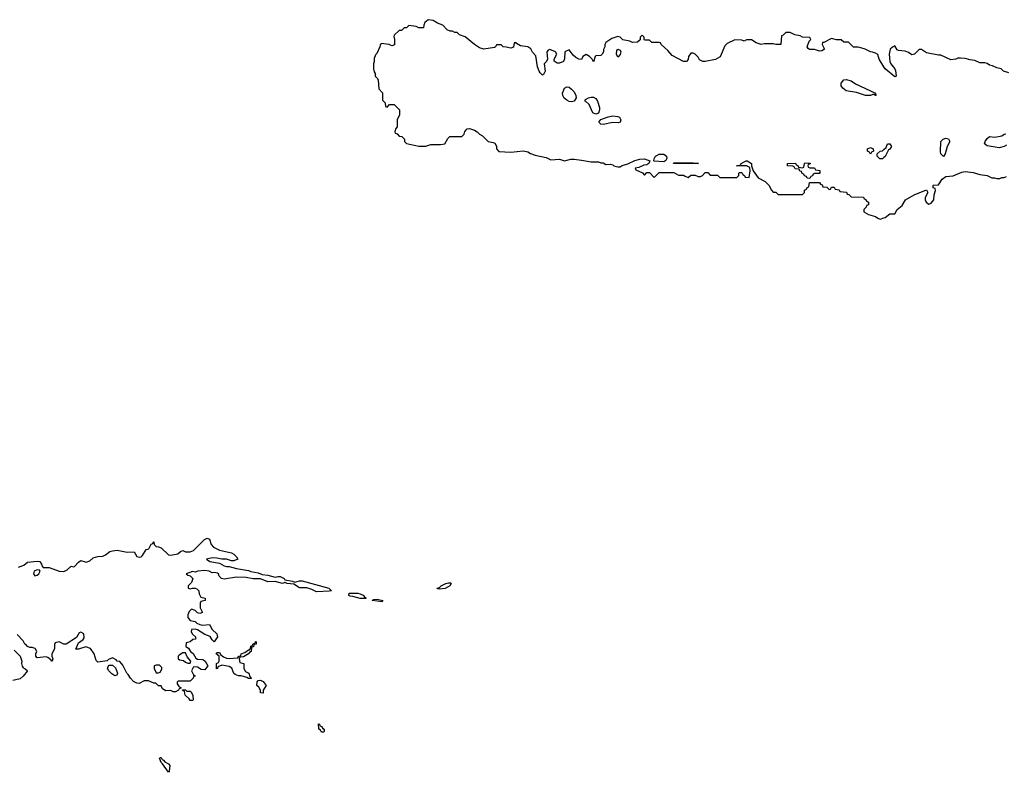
# Model space of a CAD drawing. Header units: inches. Extents: x 2106670 to 2322961, y 36024 to 224899.
# Tile 20 of 256: x 2142886 to 2150991, y 83254 to 89454. Entities that reach past the tile are written whole.
import ezdxf

# ---------------------------------------------------------------- set-up
doc = ezdxf.new("R2010")
doc.units = ezdxf.units.IN
doc.header["$MEASUREMENT"] = 0
doc.layers.add('C1048', color=7, linetype='Continuous')
doc.layers.add('C1058', color=7, linetype='Continuous')

msp = doc.modelspace()

# ---------------------------------------------------------------- linework, layer by layer
at = {"layer": 'C1048', "color": 5}
for points, elevation in [([(2150000, 89065.5), (2149962, 89130), (2149950, 89166), (2149930, 89178), (2149907.3, 89187.3), (2149890, 89188), (2149846, 89210), (2149810, 89222), (2149787.3, 89227.3), (2149750, 89228), (2149710, 89268), (2149670, 89268), (2149647.3, 89287.3), (2149610, 89288), (2149570, 89299), (2149506, 89266), (2149494, 89266), (2149492, 89250), (2149512, 89210), (2149490, 89198), (2149470, 89195.3), (2149430, 89208.7), (2149388.9, 89208.9), (2149376.4, 89216.4), (2149368, 89230), (2149384, 89276), (2149398, 89290), (2149390, 89306), (2149330, 89308.7), (2149310, 89322), (2149268.4, 89328.4), (2149230, 89348), (2149210, 89348), (2149192.7, 89347.3), (2149170, 89326), (2149158, 89322), (2149151.6, 89248.4), (2149111.1, 89248.9), (2149090, 89255.3), (2149014.6, 89254.6), (2148990, 89249), (2148950, 89262), (2148910, 89288), (2148870, 89288), (2148850, 89278), (2148830, 89286), (2148772.7, 89287.3), (2148710, 89258), (2148690, 89238), (2148652.5, 89147.5), (2148614.9, 89125.1), (2148530, 89109.2), (2148509.1, 89109.1), (2148483.1, 89123.1), (2148470, 89146), (2148446, 89170), (2148430, 89178), (2148410, 89178), (2148392, 89150), (2148390, 89126), (2148374, 89110), (2148350, 89108.7), (2148258, 89158), (2148220.4, 89200.4), (2148166, 89250), (2148162, 89262), (2148150, 89266), (2148090, 89266), (2148070, 89286), (2148030, 89286), (2148026, 89290), (2148026, 89310), (2148010, 89326), (2147994, 89310), (2147992.7, 89287.3), (2147972, 89268), (2147930, 89266), (2147910, 89278), (2147850, 89288.7), (2147828.9, 89308.9), (2147810, 89315.3), (2147762, 89298), (2147710, 89266), (2147702, 89250), (2147702, 89230), (2147691.6, 89208.4), (2147691.1, 89188.9), (2147682, 89170), (2147670, 89158), (2147630, 89157.2), (2147622.8, 89150), (2147610, 89108), (2147598, 89130), (2147578, 89150), (2147550, 89166.6), (2147521, 89150), (2147510, 89126), (2147490, 89128), (2147463.2, 89143.2), (2147442, 89162), (2147410, 89206), (2147374, 89190), (2147371.6, 89131.6), (2147362, 89110), (2147330, 89095.3), (2147310, 89095.3), (2147287.3, 89112.7), (2147286, 89130), (2147308, 89170), (2147298, 89190), (2147250, 89208.7), (2147236.9, 89203.1), (2147224.7, 89190), (2147232, 89130), (2147222, 89110), (2147204.7, 89090), (2147210.7, 89029.3), (2147198, 89002), (2147190, 88998), (2147170, 89015.3), (2147161.2, 89030), (2147150, 89066), (2147134.8, 89154.8), (2147107, 89187), (2147094, 89214), (2147070, 89229.2), (2147010, 89238), (2146976.4, 89256.4), (2146970, 89266), (2146958, 89262), (2146951.3, 89228.7), (2146930, 89218), (2146890, 89228.7), (2146866, 89230), (2146850, 89246), (2146810, 89246), (2146802, 89230), (2146794, 89226), (2146706, 89210), (2146670, 89222), (2146630, 89248.7), (2146552.9, 89312.9), (2146506, 89330), (2146487.3, 89347.3), (2146468.4, 89348.4), (2146450, 89358), (2146430, 89358), (2146406, 89370), (2146368.4, 89408.4), (2146325.6, 89425.6), (2146290, 89448), (2146250, 89454), (2146222, 89430), (2146212, 89410), (2146210, 89388), (2146172.7, 89387.3), (2146150, 89398), (2146090, 89406), (2146070, 89386), (2146050, 89386), (2146030, 89366), (2146010, 89366), (2145970, 89326), (2145965.4, 89314.6), (2145971.3, 89291.3), (2145972.7, 89247.3), (2145950, 89238), (2145928.4, 89248.4), (2145862, 89258), (2145852.7, 89247.3), (2145852, 89230), (2145825.4, 89174.6), (2145816, 89164), (2145805.4, 89134.6), (2145804.7, 89110), (2145798, 89090), (2145798, 89050), (2145803.6, 89023.6), (2145812, 89010), (2145812, 88990), (2145832, 88970), (2145836.9, 88956.9), (2145843.6, 88883.6), (2145871.6, 88851.6), (2145872, 88790), (2145894, 88770), (2145898, 88738), (2145910, 88734), (2145930, 88754), (2145970, 88754), (2146012, 88710), (2146014, 88670), (2145994, 88630), (2145994, 88570), (2145983.6, 88556.4), (2145974, 88530), (2145978, 88518), (2145992.7, 88512.7), (2146010, 88494), (2146032.7, 88492.7), (2146054, 88470), (2146054, 88450), (2146070, 88434), (2146171.6, 88411.6), (2146230, 88411.3), (2146270, 88424.7), (2146350, 88424.7), (2146386, 88430), (2146410, 88474), (2146428.4, 88491.6), (2146527.3, 88492.7), (2146546, 88510), (2146550, 88534), (2146570, 88554), (2146590, 88558), (2146630, 88544.7), (2146650.8, 88530.8), (2146670, 88511.3), (2146697.3, 88497.3), (2146742, 88450), (2146783.6, 88443.6), (2146796.9, 88436.9), (2146811.1, 88411.1), (2146812, 88390), (2146830, 88366.8), (2146930, 88362), (2147034.4, 88374.4), (2147070, 88364.7), (2147090.9, 88350.9), (2147130, 88338), (2147219.6, 88319.6), (2147259.6, 88299.6), (2147330, 88304.7), (2147370, 88291.3), (2147423.6, 88303.6), (2147450, 88304.7), (2147510, 88298), (2147590, 88282), (2147650, 88282), (2147670, 88274), (2147690, 88274), (2147710, 88262), (2147750, 88264.7), (2147770, 88258), (2147778, 88250), (2147810, 88241.6), (2147830, 88243), (2147847, 88253), (2147893.6, 88266.4), (2147950, 88293.1), (2147990, 88303.8), (2148030, 88306.8), (2148074, 88290), (2148064.7, 88270), (2148050, 88259), (2148025.2, 88254.8), (2147983.5, 88236.5), (2147954, 88230), (2147958, 88218), (2148012.7, 88192.7), (2148030, 88174), (2148050, 88194), (2148070, 88194), (2148110, 88154), (2148150, 88194), (2148190, 88194), (2148270, 88194), (2148310, 88174), (2148350, 88174), (2148363.6, 88163.6), (2148390, 88154), (2148410, 88174), (2148447.3, 88172.7), (2148470, 88162), (2148490, 88162), (2148506, 88170), (2148530, 88194), (2148550, 88194), (2148570, 88174), (2148630, 88174), (2148650, 88154), (2148790, 88154), (2148806, 88170), (2148806, 88190), (2148810, 88194), (2148830, 88194), (2148838, 88178), (2148854, 88170), (2148858, 88158), (2148890, 88154), (2148899, 88210), (2148896.4, 88236.4), (2148870, 88249), (2148786, 88250), (2148822, 88258), (2148826, 88270), (2148866, 88290), (2148874, 88290), (2148911, 88270), (2148911.3, 88250), (2148924.7, 88210), (2148964, 88150), (2149022, 88122), (2149052, 88090), (2149074, 88050), (2149090, 88034), (2149110, 88034), (2149130, 88014), (2149330, 88014), (2149346, 88030), (2149346, 88050), (2149362, 88058), (2149367.3, 88072.7), (2149382, 88078), (2149387.3, 88112.7), (2149470, 88114), (2149478, 88098), (2149492.7, 88092.7), (2149498, 88078), (2149530, 88074), (2149550, 88054), (2149562, 88058), (2149570, 88074), (2149590, 88074), (2149598, 88058), (2149632.7, 88052.7), (2149638, 88038), (2149692.7, 88032.7), (2149698, 88018), (2149712.7, 88012.7), (2149730, 87994), (2149832.7, 87992.7), (2149838, 87978), (2149852.7, 87972.7), (2149858, 87958), (2149874, 87950), (2149874, 87930), (2149858, 87922), (2149854, 87910), (2149834, 87890), (2149834, 87870), (2149874, 87850), (2149930, 87832), (2149950, 87818), (2149970, 87811), (2150000, 87821.3)], 60), ([(2150000, 88318), (2149990, 88308), (2149967.3, 88307.3), (2149946, 88330), (2149946, 88350), (2149968.4, 88371.6), (2149990, 88374), (2150000, 88384)], 60), ([(2142877, 84943), (2142920.2, 84959.8), (2142950, 84986), (2143030, 84993), (2143051, 84990), (2143064.7, 84970), (2143071, 84951), (2143081, 84941), (2143130, 84941), (2143210, 84910.6), (2143250, 84908.2), (2143277, 84923), (2143310, 84952), (2143330, 84946), (2143338, 84950), (2143370, 84984.7), (2143390, 84998), (2143434.6, 84985.4), (2143463.1, 84996.9), (2143490, 85021), (2143530, 85030.8), (2143570, 85034), (2143594, 85046), (2143627.6, 85072.4), (2143650, 85079.1), (2143690, 85084), (2143770, 85066.8), (2143830, 85070.8), (2143851.1, 85031.1), (2143870, 85026), (2143886, 85030), (2143898.6, 85041.4), (2143928, 85090), (2143950, 85094), (2143970, 85134), (2143982, 85138), (2143990, 85152), (2143994, 85130), (2144010, 85114), (2144030, 85112), (2144050, 85102), (2144110, 85044.7), (2144130, 85042), (2144187.3, 85052.7), (2144210, 85074), (2144230, 85082), (2144251.6, 85071.6), (2144290, 85071.3), (2144318, 85082), (2144408.9, 85171.1), (2144430, 85182), (2144450, 85174), (2144462, 85130), (2144482, 85110), (2144530, 85082.8), (2144630, 85061), (2144648, 85052), (2144672, 85030), (2144682, 85010), (2144650, 84997.2), (2144630, 84997.2), (2144590, 85009.3), (2144549.2, 85009.2), (2144510, 85019.3), (2144470, 85021.2), (2144424.7, 85010), (2144452, 84990), (2144530, 84977.3), (2144570, 84955.5), (2144590, 84950.5), (2144610.4, 84950.4), (2144670, 84932.2), (2144770, 84917.6), (2144790, 84908.4), (2144850, 84898.4), (2144882.4, 84882.4), (2144930, 84878.3), (2144990, 84862), (2145010, 84868), (2145030, 84867.7), (2145062.8, 84850), (2145070, 84841), (2145132, 84830), (2145150, 84821), (2145190, 84830.5), (2145210.5, 84830.5), (2145430, 84772), (2145452, 84750), (2145434.9, 84745.1), (2145330, 84739.5), (2145290, 84759.6), (2145250, 84772.7), (2145190, 84774), (2145143.2, 84803.2), (2145088, 84810), (2145070, 84819), (2145050, 84809.6), (2144990, 84825.6), (2144930, 84823.6), (2144870, 84847.8), (2144807.5, 84847.5), (2144750, 84858.7), (2144670, 84862.7), (2144570, 84844), (2144548, 84850), (2144528.7, 84870), (2144522, 84890), (2144513.8, 84893.8), (2144490, 84901.2), (2144470, 84898), (2144446, 84910), (2144410, 84915.6), (2144354, 84910), (2144330, 84902), (2144310, 84908.7), (2144258, 84890), (2144270, 84878), (2144290, 84872), (2144312, 84850), (2144301, 84819), (2144272, 84790), (2144274, 84770), (2144290, 84764.7), (2144308.7, 84771.3), (2144330, 84771.3), (2144345.4, 84765.4), (2144362, 84750), (2144363.6, 84723.6), (2144378, 84698), (2144414, 84690), (2144414, 84670), (2144378, 84662), (2144372, 84648), (2144372, 84610), (2144392, 84570), (2144370, 84562), (2144350, 84568.7), (2144330, 84588), (2144302, 84598), (2144281, 84579), (2144271, 84550), (2144271, 84530), (2144290, 84504.7), (2144330, 84496), (2144343.4, 84483.4), (2144370, 84470.7), (2144390, 84466), (2144450, 84472), (2144470.7, 84430.7), (2144510, 84394), (2144514, 84370), (2144488.4, 84328.4), (2144470, 84346), (2144454, 84374), (2144409.1, 84389.1), (2144350, 84428.7), (2144330, 84434), (2144302, 84430), (2144298, 84410), (2144310, 84392), (2144334, 84370), (2144334, 84350), (2144312.7, 84347.3), (2144290, 84328), (2144258, 84322), (2144254, 84290), (2144276.9, 84276.9), (2144292, 84250), (2144313.7, 84233.7), (2144335.3, 84195.3), (2144350, 84186), (2144390, 84184.7), (2144399.8, 84179.8), (2144412, 84170), (2144434, 84130), (2144410, 84098), (2144380.4, 84100.4), (2144350, 84119), (2144318, 84122), (2144302, 84090), (2144318, 84058), (2144332, 84050), (2144330, 84046), (2144318, 84042), (2144314, 84030), (2144290, 84006), (2144190, 84006), (2144183.6, 83996.4), (2144183.6, 83983.6), (2144198, 83958), (2144212.7, 83952.7), (2144214, 83946), (2144198, 83942), (2144194, 83930), (2144170, 83918), (2144150, 83918), (2144130, 83928), (2144090, 83926), (2144062, 83942), (2144050, 83966), (2144030, 83966), (2144007.3, 83987.3), (2143990, 83988), (2143947.3, 84007.3), (2143910, 84008), (2143870, 83986), (2143850, 83988), (2143823.1, 84003.1), (2143798, 84030), (2143780.4, 84060.4), (2143768, 84070), (2143736.4, 84136.4), (2143710, 84166), (2143688.7, 84168.7), (2143680.4, 84180.4), (2143650, 84198), (2143616.9, 84183.1), (2143606.4, 84173.6), (2143530, 84162), (2143514.6, 84174.6), (2143499, 84230), (2143470, 84273.2), (2143430, 84288.7), (2143370, 84268.7), (2143348, 84268), (2143370, 84322), (2143410, 84346.8), (2143417.7, 84362.3), (2143415.3, 84395.3), (2143390, 84409.2), (2143376, 84404), (2143354.8, 84365.2), (2143270, 84308.7), (2143248.9, 84308.9), (2143210, 84328), (2143178, 84322), (2143172.7, 84307.3), (2143172, 84270), (2143151.3, 84230), (2143151.3, 84210), (2143158, 84190), (2143154, 84170), (2143150, 84168.7), (2143142, 84182), (2143119, 84199), (2143104, 84204), (2143030, 84198), (2143018, 84210), (2143018, 84230), (2143028, 84250), (2143012.9, 84272.9), (2142990, 84282), (2142970, 84282), (2142950, 84289.3), (2142942.7, 84302.7), (2142930, 84309.3), (2142915.9, 84335.9), (2142865.4, 84390)], 40), ([(2142841.3, 84261.3), (2142890.8, 84210.8), (2142905.2, 84170), (2142902, 84150), (2142907.9, 84127.9), (2142915.5, 84115.5), (2142930, 84110.4), (2142950.4, 84090), (2142914.4, 84045.6), (2142890, 84025.2), (2142830, 84009.3)], 40)]:
    msp.add_lwpolyline(points, dxfattribs=dict(at, elevation=elevation))
for points, elevation in [([(2147810, 89146), (2147799, 89170), (2147801.2, 89198.8), (2147810, 89211), (2147830, 89202), (2147834.8, 89190), (2147830, 89166)], 60), ([(2149930, 88829.4), (2149918, 88838), (2149910, 88838), (2149890, 88829.2), (2149850, 88829), (2149773.6, 88853.6), (2149690, 88869.2), (2149662, 88890), (2149649.1, 88909.1), (2149649, 88930), (2149670, 88958), (2149690, 88961), (2149730, 88951.3), (2149766.4, 88926.4), (2149932, 88850), (2149934, 88830)], 60), ([(2147430, 88778), (2147410, 88780.9), (2147389.6, 88789.6), (2147368, 88808), (2147357, 88830), (2147355.1, 88850), (2147370, 88890.8), (2147390, 88900.7), (2147410, 88897.3), (2147430, 88882.8), (2147450, 88858.8), (2147465.5, 88830), (2147468, 88810), (2147450, 88782.7)], 60), ([(2147630, 88674.5), (2147605.6, 88685.6), (2147574.5, 88754.5), (2147542.9, 88782.9), (2147539.3, 88790), (2147544.7, 88795.3), (2147569, 88810), (2147590, 88814.9), (2147610, 88815.5), (2147630, 88804), (2147643.4, 88783.4), (2147658.4, 88730), (2147660.4, 88710), (2147650, 88682.7)], 60), ([(2147816.7, 88603.3), (2147770, 88606.6), (2147690, 88589.5), (2147670, 88594), (2147654, 88610), (2147670, 88630.8), (2147730, 88654.9), (2147770, 88661.6), (2147810, 88656.4), (2147822.8, 88650), (2147835.5, 88630), (2147830.3, 88609.7)], 60), ([(2148190, 88284), (2148109, 88289), (2148106, 88290), (2148108, 88308), (2148119, 88330), (2148130, 88336.3), (2148150, 88344.9), (2148190, 88347.3), (2148210.3, 88330.4), (2148214.8, 88310), (2148206.4, 88293.6)], 60), ([(2149890, 88346), (2149882, 88362), (2149866, 88370), (2149866, 88390), (2149890, 88402), (2149911.3, 88391.3), (2149914, 88370), (2149898, 88362)], 60), ([(2148470, 88268), (2148268, 88270), (2148270, 88274), (2148430, 88274), (2148474, 88270)], 60), ([(2149390, 88234), (2149430, 88234), (2149438, 88218), (2149472.7, 88212.7), (2149474, 88190), (2149470, 88186), (2149430, 88186), (2149418, 88182), (2149412.7, 88167.3), (2149398, 88162), (2149390, 88146), (2149367.3, 88147.3), (2149362, 88162), (2149348, 88168), (2149342, 88182), (2149328, 88188), (2149322, 88202), (2149307.3, 88207.3), (2149302, 88222), (2149270, 88226), (2149262, 88242), (2149250, 88246), (2149206, 88250), (2149206, 88270), (2149271.6, 88271.6), (2149278, 88258), (2149292.7, 88252.7), (2149298, 88238), (2149330, 88234), (2149342, 88238), (2149346, 88270), (2149350, 88274), (2149392.7, 88272.7), (2149392.7, 88267.3), (2149378, 88262), (2149374, 88250), (2149378, 88238)], 60), ([(2143030, 84922), (2143004.7, 84910), (2142998.8, 84890), (2143010, 84871.3), (2143030, 84878.8), (2143044, 84890), (2143055.3, 84910), (2143050, 84918)], 40), ([(2146342, 84762), (2146324.7, 84764.7), (2146322, 84770), (2146342.9, 84777.1), (2146356, 84790), (2146394, 84810), (2146416.1, 84816.1), (2146434.9, 84814.9), (2146438.8, 84810), (2146426.8, 84790), (2146390, 84767.6)], 40), ([(2145690, 84685.1), (2145630, 84703.7), (2145606.2, 84706.2), (2145595.3, 84710), (2145598, 84730), (2145670, 84730.3), (2145690, 84724.9), (2145718.8, 84710), (2145722, 84702), (2145738, 84690), (2145730, 84686)], 40), ([(2145870, 84658), (2145788, 84670), (2145802, 84678), (2145830, 84680.7), (2145876, 84670)], 40), ([(2144770, 84028), (2144756.4, 84036.4), (2144710, 84048.7), (2144688.9, 84048.9), (2144660.2, 84060.2), (2144650, 84068), (2144632.7, 84112.7), (2144610, 84125.2), (2144550, 84138), (2144518, 84122), (2144514, 84110), (2144507.3, 84107.3), (2144506, 84150), (2144522, 84158), (2144528.7, 84170), (2144528, 84210), (2144504, 84230), (2144510, 84242), (2144530, 84242), (2144541, 84221), (2144564, 84204), (2144590, 84194.8), (2144610, 84191), (2144682, 84198), (2144690, 84212), (2144706, 84214), (2144709.1, 84230.9), (2144739, 84241), (2144770, 84262), (2144778, 84262), (2144787.3, 84272.7), (2144790, 84294), (2144802, 84298), (2144806, 84310), (2144822, 84318), (2144830, 84334), (2144834, 84330), (2144832, 84310), (2144814, 84306), (2144810, 84288), (2144794, 84286), (2144790.7, 84249.3), (2144778, 84242), (2144770, 84228.7), (2144730, 84206), (2144698, 84202), (2144694, 84190), (2144698, 84158), (2144731, 84151), (2144732, 84110), (2144745.4, 84085.4), (2144772, 84070), (2144782, 84042), (2144794, 84030), (2144790, 84028)], 40), ([(2144250, 84238), (2144230, 84238), (2144199.6, 84220.4), (2144192, 84210), (2144192, 84190), (2144201, 84181), (2144236, 84176), (2144250, 84162), (2144270, 84152), (2144290, 84154), (2144295.3, 84170), (2144264, 84204)], 40), ([(2143670, 84049.2), (2143644.8, 84064.8), (2143619, 84090), (2143609, 84110), (2143614, 84126), (2143624, 84136), (2143650, 84138), (2143674.4, 84114.4), (2143691.3, 84070), (2143684.7, 84055.3)], 40), ([(2144010, 84138), (2143994, 84130), (2143992, 84110), (2144010, 84074), (2144030, 84074), (2144042, 84078), (2144056.4, 84103.6), (2144056.4, 84116.4), (2144036.4, 84136.4)], 40), ([(2144890, 83906), (2144870, 83908), (2144868, 83930), (2144855.3, 83955.3), (2144838, 83970), (2144840.4, 83999.6), (2144848.4, 84011.6), (2144870, 84012), (2144890, 84002), (2144914, 83970), (2144891.3, 83930)], 40), ([(2144262, 83922), (2144290, 83922), (2144296.9, 83916.9), (2144312.7, 83887.3), (2144314, 83850), (2144310, 83846), (2144290, 83846), (2144280.4, 83860.4), (2144248, 83890), (2144242, 83922), (2144230, 83926), (2144226, 83934), (2144250, 83934)], 40), ([(2145370, 83586), (2145362, 83602), (2145348.4, 83608.4), (2145347.3, 83652.7), (2145354, 83650), (2145358, 83638), (2145372.7, 83632.7), (2145378, 83618), (2145394, 83610), (2145394, 83590), (2145390, 83586)], 40), ([(2144110, 83254), (2144063.3, 83323.3), (2144050, 83335.3), (2144038, 83370), (2144044.7, 83375.3), (2144050, 83374.8), (2144058.8, 83358.8), (2144070, 83353.4), (2144080.3, 83340.3), (2144110, 83324.9), (2144123, 83310), (2144116.7, 83263.3)], 40)]:
    msp.add_lwpolyline(points, close=True, dxfattribs=dict(at, elevation=elevation))
at = {"layer": 'C1058', "color": 5, "elevation": 60}
for points in [[(2151030, 89015.3), (2150986, 89030), (2150966, 89050), (2150930, 89058), (2150894.6, 89074.6), (2150870, 89078), (2150850, 89094), (2150830, 89099), (2150790, 89099), (2150750, 89119), (2150710, 89122), (2150670, 89134), (2150630, 89138), (2150610, 89138), (2150591.1, 89128.9), (2150550, 89122), (2150470, 89161.2), (2150450, 89161.2), (2150350, 89182), (2150308.4, 89208.4), (2150290, 89208.7), (2150250.9, 89169.1), (2150230, 89165.2), (2150204.1, 89184.1), (2150175.5, 89195.5), (2150120.4, 89200.4), (2150110, 89206), (2150090, 89238), (2150070, 89228), (2150052, 89210), (2150043, 89170), (2150048.3, 89108.3), (2150057.3, 89090), (2150090.4, 89050.4), (2150095.8, 89035.8), (2150102, 88990), (2150090, 88982), (2150009.5, 89049.5), (2150000, 89065.5)], [(2151010, 88421.2), (2150990, 88409.2), (2150950, 88399), (2150850, 88415.3), (2150828.7, 88430), (2150834, 88450), (2150850, 88476), (2150870, 88490.6), (2150912.9, 88487.1), (2150970, 88497.3), (2150991.3, 88511.3), (2151005.2, 88514.8)], [(2150000, 88384), (2150018, 88402), (2150030, 88432), (2150050, 88432), (2150062, 88410), (2150050, 88386), (2150038, 88382), (2150010, 88328), (2150000, 88318)], [(2150000, 87821.3), (2150010, 87824.7), (2150050, 87854), (2150090, 87854), (2150108.9, 87891.1), (2150150, 87922), (2150178, 87970), (2150250, 88011.3), (2150350, 88052), (2150362, 88030), (2150341, 87990), (2150340.7, 87970), (2150346.8, 87950), (2150370, 87934), (2150390, 87942), (2150412.3, 87970), (2150414, 88010), (2150426, 88046), (2150422, 88062), (2150406, 88070), (2150406, 88090), (2150450, 88094), (2150479, 88141), (2150510, 88161), (2150570, 88166.8), (2150642, 88198), (2150670, 88202), (2150734.4, 88194.4), (2150790, 88178), (2150851.1, 88171.1), (2150890, 88152), (2150910, 88152), (2150930, 88144.7), (2150954, 88146), (2150970, 88154), (2150990, 88154), (2151010, 88162)]]:
    msp.add_lwpolyline(points, dxfattribs=at)
msp.add_lwpolyline([(2150490, 88328), (2150470, 88348), (2150466.3, 88366.3), (2150469.2, 88450), (2150489.1, 88470.9), (2150510, 88478), (2150532, 88472), (2150542, 88450), (2150521, 88410), (2150504.7, 88350)], close=True, dxfattribs=at)

doc.saveas('drawing.dxf')
